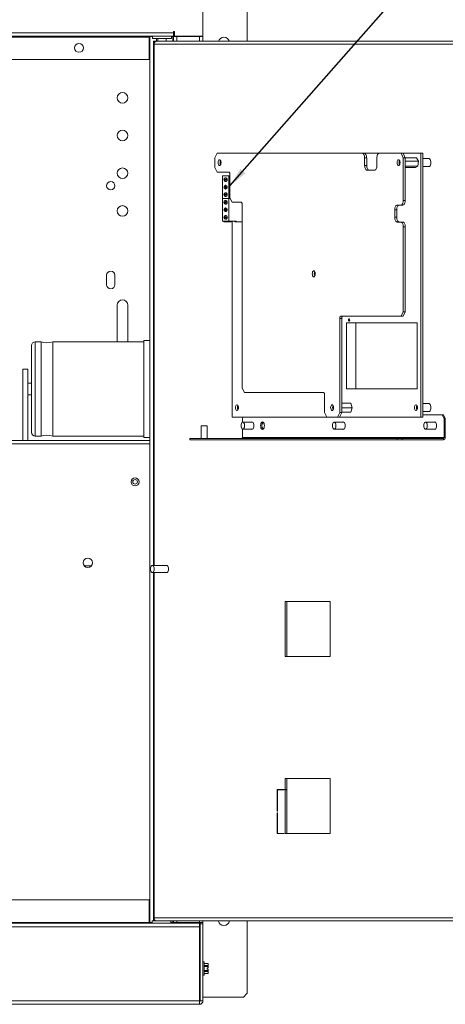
# Paper-space layout '6' of a CAD drawing. Header units: inches. Extents: x 2 to 174, y -5 to 135.
# Tile 16 of 26: x 117 to 139, y 54 to 106. Entities that reach past the tile are written whole.
import ezdxf

# ---------------------------------------------------------------- set-up
doc = ezdxf.new("R2010")
doc.units = ezdxf.units.IN
doc.header["$MEASUREMENT"] = 0
doc.layers.add('FORMAT', color=7, linetype='Continuous')
doc.styles.get("Standard").update_dxf_attribs({"font": 'GOTHIC.TTF'})
doc.dimstyles.new('SLDDIMSTYLE14', dxfattribs={"dimtxt": 0, "dimasz": 1.04, "dimexe": 0, "dimexo": 0.0625, "dimgap": 0, "dimtad": 0, "dimtih": 1, "dimtoh": 1, "dimdec": 0, "dimrnd": 1e-09, "dimzin": 0, "dimdsep": 46, "dimtxsty": 'STANDARD', "dimsah": 1, "dimcen": 0.09, "dimadec": 0, "dimazin": 0, "dimtfac": 1.04, "dimtdec": 0, "dimtofl": 0, "dimtmove": 0, "dimatfit": 3, "dimfxl": 1, "dimfrac": 2, "dimtolj": 1, "dimtzin": 0, "dimarcsym": 0})

psp = doc.layouts.new('6')

# ---------------------------------------------------------------- linework, layer by layer
at = {"color": 7, "linetype": 'Continuous', "lineweight": 15, "ltscale": 8}
for p, q in [((126.59, 109.291), (126.59, 105.349)), ((128.94, 105.071), (128.94, 108.885)), ((125.022, 105.586), (125.082, 105.586)), ((125.022, 105.526), (125.022, 105.586)), ((125.082, 105.586), (125.082, 105.489)), ((85.758, 105.526), (125.022, 105.526)), ((125.022, 105.349), (85.758, 105.349)), ((88.009, 105.291), (123.742, 105.291)), ((123.742, 105.291), (123.742, 105.349)), ((123.742, 105.291), (123.742, 104.099)), ((123.742, 105.139), (123.772, 105.139)), ((123.772, 105.32), (123.772, 58.309)), ((123.772, 105.32), (123.912, 105.32)), ((123.912, 105.349), (123.912, 105.224)), ((124.412, 105.224), (123.912, 105.224)), ((123.971, 105.071), (123.971, 77.261)), ((123.971, 105.071), (123.992, 105.071)), ((124.096, 105.071), (123.992, 105.071)), ((123.992, 105.071), (123.992, 104.911)), ((124.096, 105.071), (124.096, 105.066)), ((124.111, 105.071), (124.096, 105.071)), ((124.131, 105.071), (124.111, 105.071)), ((143.268, 105.071), (124.131, 105.071)), ((124.132, 105.224), (124.132, 105.071)), ((124.192, 105.224), (124.192, 105.071)), ((124.912, 105.224), (124.412, 105.224)), ((124.634, 105.071), (124.634, 105.224)), ((124.912, 105.224), (124.912, 105.349)), ((124.912, 105.32), (124.982, 105.32)), ((124.982, 105.32), (125.022, 105.32)), ((125.022, 105.526), (125.022, 105.349)), ((125.022, 105.32), (125.022, 105.071)), ((125.022, 105.32), (125.211, 105.32)), ((125.082, 105.349), (125.082, 105.489)), ((125.082, 105.489), (125.082, 105.489)), ((126.59, 105.349), (125.082, 105.349)), ((125.211, 105.32), (126.401, 105.32)), ((126.179, 105.32), (126.179, 105.349)), ((126.388, 105.32), (126.388, 105.349)), ((126.401, 105.32), (126.59, 105.32)), ((126.44, 105.349), (126.44, 105.32)), ((126.441, 105.349), (126.441, 105.32)), ((126.59, 105.32), (126.59, 105.349)), ((126.59, 105.32), (126.59, 105.071)), ((143.129, 104.911), (123.992, 104.911)), ((123.742, 104.099), (88.009, 104.099)), ((127.34, 99.132), (127.22, 98.892)), ((127.22, 98.892), (127.22, 98.372)), ((135.045, 99.132), (127.34, 99.132)), ((135.045, 99.132), (135.153, 99.132)), ((135.945, 99.132), (135.153, 99.132)), ((135.17, 98.882), (135.17, 98.482)), ((135.278, 98.882), (135.17, 98.882)), ((135.278, 98.482), (135.278, 98.882)), ((135.82, 98.482), (135.82, 98.882)), ((137.1, 99.132), (135.945, 99.132)), ((137.22, 98.892), (137.1, 99.132)), ((137.1, 99.132), (137.208, 99.132)), ((138.146, 99.132), (137.208, 99.132)), ((137.208, 99.132), (137.328, 98.892)), ((137.22, 96.632), (137.22, 98.892)), ((137.328, 98.892), (137.22, 98.892)), ((137.325, 98.896), (137.929, 98.896)), ((137.328, 96.632), (137.328, 98.892)), ((138.027, 98.706), (137.929, 98.896)), ((138.146, 85.132), (138.146, 99.132)), ((138.146, 99.132), (138.253, 99.132)), ((138.253, 85.132), (138.253, 99.132)), ((138.58, 98.844), (138.253, 98.844)), ((127.22, 98.372), (127.34, 98.132)), ((135.17, 98.482), (135.278, 98.482)), ((135.295, 98.232), (135.695, 98.232)), ((137.328, 98.706), (138.027, 98.706)), ((137.328, 98.442), (137.994, 98.442)), ((137.328, 98.368), (137.863, 98.368)), ((137.863, 98.368), (137.994, 98.442)), ((137.994, 98.442), (138.027, 98.706)), ((138.253, 98.42), (138.58, 98.42)), ((127.34, 98.132), (127.96, 98.132)), ((127.624, 97.932), (127.624, 96.732)), ((127.962, 97.932), (127.624, 97.932)), ((127.853, 97.806), (127.712, 97.691)), ((127.86, 97.797), (127.73, 97.691)), ((127.733, 97.658), (127.874, 97.773)), ((127.962, 97.932), (127.962, 96.732)), ((128.02, 97.932), (127.962, 97.932)), ((128.02, 98.012), (128.02, 96.772)), ((127.73, 97.691), (127.712, 97.691)), ((127.752, 97.396), (127.733, 97.396)), ((127.733, 97.396), (127.84, 97.247)), ((127.752, 97.396), (127.852, 97.257)), ((127.866, 97.275), (127.761, 97.421)), ((127.962, 96.732), (127.624, 96.732)), ((127.624, 96.732), (127.624, 95.532)), ((127.88, 96.952), (127.715, 96.952)), ((127.715, 96.912), (127.88, 96.912)), ((127.962, 96.732), (128.04, 96.732)), ((127.962, 96.732), (127.962, 95.532)), ((128.02, 96.772), (128.14, 96.532)), ((127.853, 96.606), (127.712, 96.491)), ((127.73, 96.491), (127.712, 96.491)), ((127.86, 96.597), (127.73, 96.491)), ((127.733, 96.458), (127.874, 96.573)), ((127.752, 96.196), (127.733, 96.196)), ((127.733, 96.196), (127.84, 96.047)), ((127.752, 96.196), (127.852, 96.057)), ((127.866, 96.075), (127.761, 96.221)), ((128.14, 96.532), (128.61, 96.532)), ((128.67, 96.412), (128.67, 86.672)), ((137.095, 96.382), (136.895, 96.382)), ((137.203, 96.382), (137.095, 96.382)), ((137.22, 96.632), (137.328, 96.632)), ((127.88, 95.752), (127.715, 95.752)), ((127.715, 95.712), (127.88, 95.712)), ((136.77, 96.132), (136.77, 95.732)), ((136.878, 96.132), (136.77, 96.132)), ((136.77, 95.732), (136.878, 95.732)), ((136.878, 95.732), (136.878, 96.132)), ((127.962, 95.532), (127.624, 95.532)), ((127.701, 95.492), (127.701, 95.532)), ((127.701, 95.492), (127.753, 95.492)), ((127.753, 95.532), (127.753, 95.492)), ((127.753, 95.492), (128.078, 95.492)), ((127.962, 95.532), (128.356, 95.532)), ((128.078, 95.532), (128.078, 95.492)), ((128.146, 95.532), (128.146, 85.132)), ((128.281, 95.532), (128.281, 95.492)), ((128.356, 95.492), (128.281, 95.492)), ((128.356, 95.532), (128.356, 95.492)), ((128.356, 95.492), (128.67, 95.492)), ((136.895, 95.482), (137.095, 95.482)), ((137.095, 95.482), (137.203, 95.482)), ((137.22, 90.722), (137.22, 95.232)), ((137.328, 95.232), (137.22, 95.232)), ((137.328, 90.722), (137.328, 95.232)), ((121.478, 92.156), (121.478, 92.656)), ((121.914, 92.656), (121.914, 92.156)), ((122.039, 89.122), (122.039, 91.07)), ((122.601, 91.07), (122.601, 89.122)), ((133.905, 90.482), (137.1, 90.482)), ((137.1, 90.482), (137.22, 90.722)), ((137.208, 90.482), (137.1, 90.482)), ((137.328, 90.722), (137.208, 90.482)), ((137.22, 90.722), (137.328, 90.722)), ((133.845, 85.372), (133.845, 90.362)), ((133.953, 90.362), (133.845, 90.362)), ((133.953, 85.372), (133.953, 90.362)), ((134.71, 90.132), (134.21, 90.132)), ((134.21, 90.132), (134.21, 86.632)), ((134.71, 86.632), (134.71, 90.132)), ((134.71, 90.132), (137.958, 90.132)), ((137.958, 86.632), (137.958, 90.132)), ((117.487, 84.322), (117.487, 88.922)), ((117.995, 89.122), (117.687, 89.122)), ((117.995, 89.122), (117.995, 86.622)), ((123.453, 89.122), (118.619, 89.122)), ((118.619, 84.122), (118.619, 89.122)), ((123.772, 89.202), (123.453, 89.202)), ((123.453, 84.042), (123.453, 89.202)), ((117.037, 83.894), (117.037, 87.682)), ((117.037, 87.682), (117.287, 87.682)), ((117.287, 83.894), (117.287, 87.682)), ((117.487, 86.932), (117.287, 86.932)), ((117.287, 86.312), (117.487, 86.312)), ((117.995, 86.622), (117.995, 84.122)), ((128.67, 86.672), (128.79, 86.432)), ((128.79, 86.432), (132.985, 86.432)), ((133.045, 86.312), (133.045, 85.372)), ((134.21, 86.632), (134.71, 86.632)), ((134.71, 86.632), (137.958, 86.632)), ((133.953, 85.87), (134.304, 85.87)), ((133.953, 85.866), (134.441, 85.866)), ((134.441, 85.866), (134.304, 85.87)), ((134.507, 85.629), (134.441, 85.866)), ((138.58, 85.844), (138.253, 85.844)), ((133.045, 85.372), (133.165, 85.132)), ((133.725, 85.132), (133.845, 85.372)), ((133.953, 85.372), (133.833, 85.132)), ((133.845, 85.372), (133.953, 85.372)), ((133.953, 85.629), (134.507, 85.629)), ((133.953, 85.394), (134.438, 85.394)), ((134.438, 85.394), (134.507, 85.629)), ((138.253, 85.42), (138.58, 85.42)), ((139.287, 85.249), (138.253, 85.249)), ((139.387, 85.049), (139.287, 85.249)), ((139.287, 85.249), (139.349, 85.249)), ((139.349, 85.249), (139.449, 85.049)), ((126.495, 84.675), (126.495, 83.999)), ((126.495, 84.675), (126.821, 84.675)), ((126.821, 83.999), (126.821, 84.675)), ((128.146, 85.132), (133.165, 85.132)), ((128.728, 85.132), (128.687, 85.049)), ((128.687, 85.049), (128.687, 84.863)), ((129.221, 84.866), (128.703, 84.866)), ((129.218, 84.868), (129.215, 84.866)), ((133.165, 85.132), (133.725, 85.132)), ((134.071, 84.866), (133.553, 84.866)), ((133.833, 85.132), (133.725, 85.132)), ((133.833, 85.132), (138.146, 85.132)), ((134.068, 84.868), (134.065, 84.866)), ((138.146, 85.132), (138.253, 85.132)), ((138.921, 84.866), (138.403, 84.866)), ((138.918, 84.868), (138.915, 84.866)), ((139.449, 85.049), (139.387, 85.049)), ((139.387, 84.039), (139.387, 85.049)), ((139.449, 84.039), (139.449, 85.049)), ((117.687, 84.122), (117.995, 84.122)), ((118.619, 84.122), (123.453, 84.122)), ((128.687, 84.491), (128.687, 84.039)), ((128.703, 84.488), (129.221, 84.488)), ((129.215, 84.488), (129.218, 84.486)), ((133.553, 84.488), (134.071, 84.488)), ((134.065, 84.488), (134.068, 84.486)), ((138.403, 84.488), (138.921, 84.488)), ((138.915, 84.488), (138.918, 84.486)), ((123.772, 83.894), (113.376, 83.894)), ((123.453, 84.042), (123.772, 84.042)), ((125.897, 83.999), (125.897, 83.927)), ((136.897, 83.999), (125.897, 83.999)), ((136.897, 83.927), (125.897, 83.927)), ((126.421, 83.927), (126.421, 83.925)), ((126.453, 83.925), (126.421, 83.925)), ((126.895, 83.925), (126.453, 83.925)), ((126.895, 83.925), (126.895, 83.927)), ((139.387, 84.039), (128.687, 84.039)), ((136.897, 83.927), (136.897, 83.999)), ((136.897, 83.999), (137.17, 83.999)), ((137.17, 83.927), (136.897, 83.927)), ((137.17, 83.999), (137.17, 83.927)), ((139.352, 83.999), (137.17, 83.999)), ((139.352, 83.927), (137.17, 83.927)), ((139.352, 83.999), (139.352, 83.927)), ((139.387, 84.039), (139.449, 84.039)), ((120.667, 77.239), (120.286, 77.239)), ((124.662, 77.261), (123.904, 77.261)), ((123.904, 76.881), (124.662, 76.881)), ((123.971, 76.881), (123.971, 58.395)), ((130.945, 75.347), (130.945, 72.427)), ((133.345, 75.347), (130.945, 75.347)), ((131.049, 72.427), (131.049, 75.347)), ((133.345, 72.427), (133.345, 75.347)), ((130.945, 72.427), (133.345, 72.427)), ((130.945, 65.947), (130.945, 65.373)), ((133.345, 65.947), (130.945, 65.947)), ((131.049, 65.373), (131.049, 65.947)), ((133.345, 63.027), (133.345, 65.947)), ((130.535, 65.373), (130.535, 64.211)), ((130.875, 65.373), (130.535, 65.373)), ((130.542, 65.358), (130.542, 64.211)), ((130.875, 65.358), (130.542, 65.358)), ((130.639, 65.358), (130.639, 65.373)), ((130.875, 65.373), (130.875, 65.358)), ((130.945, 65.373), (130.915, 65.373)), ((130.915, 65.358), (130.915, 65.373)), ((130.945, 65.358), (130.915, 65.358)), ((130.945, 65.373), (131.049, 65.373)), ((130.945, 63.041), (130.945, 65.358)), ((130.945, 65.358), (131.049, 65.358)), ((131.019, 65.373), (131.019, 65.358)), ((131.049, 65.358), (131.049, 63.041)), ((130.542, 64.211), (130.535, 64.211)), ((130.535, 64.131), (130.542, 64.131)), ((130.535, 64.131), (130.535, 63.027)), ((130.542, 64.131), (130.542, 63.041)), ((130.535, 63.027), (130.875, 63.027)), ((130.542, 63.041), (130.875, 63.041)), ((130.639, 63.027), (130.639, 63.041)), ((130.875, 63.041), (130.875, 63.027)), ((130.915, 63.041), (130.945, 63.041)), ((130.915, 63.027), (130.915, 63.041)), ((130.915, 63.027), (133.345, 63.027)), ((130.945, 63.041), (131.049, 63.041)), ((131.019, 63.041), (131.019, 63.027)), ((123.731, 59.52), (88, 59.52)), ((123.731, 59.52), (123.731, 58.31)), ((123.992, 58.554), (143.129, 58.554)), ((123.992, 58.395), (123.992, 58.554)), ((84.38, 58.27), (126.401, 58.27)), ((126.401, 58.08), (84.38, 58.08)), ((123.731, 58.31), (88, 58.31)), ((123.731, 58.31), (123.731, 58.27)), ((123.772, 58.309), (123.892, 58.309)), ((123.892, 58.395), (123.892, 58.27)), ((123.892, 58.395), (124.892, 58.395)), ((123.992, 58.395), (123.971, 58.395)), ((123.992, 58.395), (124.059, 58.395)), ((124.096, 58.395), (124.096, 58.4)), ((143.268, 58.395), (124.131, 58.395)), ((124.892, 58.27), (124.892, 58.395)), ((124.892, 58.309), (124.982, 58.309)), ((124.982, 58.309), (125.022, 58.309)), ((125.022, 58.395), (125.022, 58.309)), ((125.211, 58.309), (125.022, 58.309)), ((126.401, 58.309), (125.211, 58.309)), ((125.976, 58.309), (125.976, 58.27)), ((126.59, 58.309), (126.401, 58.309)), ((126.401, 58.27), (126.401, 58.08)), ((126.401, 58.08), (126.401, 54.16)), ((126.44, 58.309), (126.44, 56.033)), ((126.441, 58.309), (126.441, 58.234)), ((126.441, 54.16), (126.441, 58.234)), ((126.441, 58.234), (126.59, 58.234)), ((126.59, 58.395), (126.59, 58.309)), ((126.59, 58.309), (126.59, 58.234)), ((126.59, 54.16), (126.59, 58.234)), ((128.94, 54.555), (128.94, 58.395)), ((126.403, 56), (126.401, 56)), ((126.43, 56.034), (126.422, 56.034)), ((126.441, 56.016), (126.431, 56.033)), ((126.647, 56.218), (126.59, 56.218)), ((126.647, 55.87), (126.647, 56.218)), ((126.864, 56.139), (126.647, 56.139)), ((126.864, 56.136), (126.647, 56.136)), ((126.647, 56.037), (126.864, 56.037)), ((126.864, 55.969), (126.647, 55.969)), ((126.872, 56.12), (126.864, 56.139)), ((126.864, 56.136), (126.864, 56.139)), ((126.872, 56.087), (126.864, 56.136)), ((126.864, 55.969), (126.864, 56.037)), ((126.872, 56.12), (126.872, 56.087)), ((126.872, 55.901), (126.872, 56.087)), ((126.419, 55.74), (126.434, 55.74)), ((126.44, 55.721), (126.44, 54.355)), ((126.59, 55.522), (126.647, 55.522)), ((126.647, 55.522), (126.647, 55.87)), ((126.647, 55.771), (126.864, 55.771)), ((126.864, 55.703), (126.647, 55.703)), ((126.647, 55.604), (126.864, 55.604)), ((126.647, 55.601), (126.864, 55.601)), ((126.816, 55.901), (126.872, 55.901)), ((126.816, 55.901), (126.816, 55.839)), ((126.816, 55.839), (126.872, 55.839)), ((126.864, 55.703), (126.864, 55.771)), ((126.864, 55.601), (126.872, 55.62)), ((126.864, 55.601), (126.864, 55.604)), ((126.872, 55.901), (126.872, 55.901)), ((126.872, 55.839), (126.872, 55.839)), ((126.872, 55.839), (126.872, 55.654)), ((126.872, 55.654), (126.872, 55.62)), ((126.44, 54.355), (126.441, 54.355)), ((126.59, 54.355), (128.74, 54.355)), ((128.74, 54.355), (128.94, 54.555)), ((84.38, 54.16), (126.401, 54.16)), ((126.401, 53.971), (84.38, 53.971)), ((126.401, 54.16), (126.401, 53.975)), ((126.401, 53.975), (126.401, 53.971)), ((126.441, 54.16), (126.59, 54.16))]:
    psp.add_line(p, q, dxfattribs=at)
at = {"color": 8, "linetype": 'Continuous', "lineweight": 15, "ltscale": 8}
for p, q in [((124.111, 105.069), (124.111, 105.071)), ((124.982, 105.32), (124.982, 105.071)), ((125.211, 105.32), (125.211, 105.071)), ((126.059, 105.349), (126.059, 105.32)), ((126.401, 105.071), (126.401, 105.32)), ((123.992, 104.911), (123.992, 77.261)), ((117.687, 89.122), (117.687, 84.122)), ((123.772, 83.704), (113.376, 83.704)), ((123.992, 76.881), (123.992, 58.554)), ((124.111, 58.395), (124.111, 58.396)), ((124.982, 58.395), (124.982, 58.309)), ((125.211, 58.395), (125.211, 58.309)), ((125.787, 58.27), (125.787, 58.309)), ((126.221, 58.27), (126.221, 58.309)), ((126.401, 58.309), (126.401, 58.395)), ((126.401, 55.71), (126.419, 55.74))]:
    psp.add_line(p, q, dxfattribs=at)
at = {"color": 7, "linetype": 'Continuous', "lineweight": 15, "ltscale": 8, "flags": 128}
for points in [[(127.548, 98.632), (127.544, 98.685), (127.53, 98.732), (127.509, 98.767), (127.484, 98.786), (127.457, 98.786), (127.431, 98.767), (127.411, 98.732), (127.397, 98.685), (127.392, 98.632), (127.397, 98.579), (127.411, 98.532), (127.431, 98.497), (127.457, 98.478), (127.484, 98.478), (127.509, 98.497), (127.53, 98.532), (127.544, 98.579), (127.548, 98.632)], [(135.17, 98.882), (135.168, 98.931), (135.161, 98.978), (135.149, 99.021), (135.134, 99.059), (135.115, 99.09), (135.093, 99.113), (135.07, 99.127), (135.045, 99.132)], [(135.153, 99.132), (135.177, 99.127), (135.201, 99.113), (135.222, 99.09), (135.241, 99.059), (135.257, 99.021), (135.268, 98.978), (135.275, 98.931), (135.278, 98.882)], [(135.945, 99.132), (135.921, 99.127), (135.897, 99.113), (135.876, 99.09), (135.857, 99.059), (135.841, 99.021), (135.83, 98.978), (135.823, 98.931), (135.82, 98.882)], [(137.048, 98.632), (137.044, 98.685), (137.03, 98.732), (137.009, 98.767), (136.984, 98.786), (136.957, 98.786), (136.931, 98.767), (136.911, 98.732), (136.897, 98.685), (136.892, 98.632), (136.897, 98.579), (136.911, 98.532), (136.931, 98.497), (136.957, 98.478), (136.984, 98.478), (137.009, 98.497), (137.03, 98.532), (137.044, 98.579), (137.048, 98.632)], [(138.686, 98.632), (138.682, 98.694), (138.668, 98.751), (138.647, 98.798), (138.619, 98.829), (138.588, 98.843), (138.58, 98.844)], [(135.295, 98.232), (135.271, 98.237), (135.247, 98.251), (135.226, 98.274), (135.207, 98.305), (135.191, 98.343), (135.18, 98.386), (135.173, 98.433), (135.17, 98.482)], [(135.278, 98.482), (135.28, 98.433), (135.287, 98.386), (135.299, 98.343), (135.314, 98.305), (135.333, 98.274), (135.355, 98.251), (135.378, 98.237), (135.403, 98.232)], [(135.82, 98.482), (135.818, 98.433), (135.811, 98.386), (135.799, 98.343), (135.784, 98.305), (135.765, 98.274), (135.743, 98.251), (135.72, 98.237), (135.695, 98.232)], [(138.58, 98.42), (138.588, 98.421), (138.619, 98.435), (138.647, 98.466), (138.668, 98.513), (138.682, 98.57), (138.686, 98.632)], [(127.704, 97.732), (127.711, 97.77), (127.73, 97.803), (127.759, 97.824), (127.793, 97.832), (127.827, 97.824), (127.856, 97.803), (127.875, 97.77), (127.882, 97.732), (127.875, 97.694), (127.856, 97.661), (127.827, 97.64), (127.793, 97.632), (127.759, 97.64), (127.73, 97.661), (127.711, 97.694), (127.704, 97.732)], [(127.712, 97.691), (127.704, 97.724), (127.707, 97.757), (127.72, 97.788), (127.741, 97.813), (127.768, 97.828), (127.798, 97.832), (127.827, 97.824), (127.853, 97.806)], [(127.874, 97.773), (127.881, 97.74), (127.879, 97.707), (127.866, 97.676), (127.845, 97.651), (127.818, 97.636), (127.788, 97.632), (127.758, 97.64), (127.733, 97.658)], [(127.96, 98.132), (127.972, 98.13), (127.983, 98.123), (127.994, 98.112), (128.003, 98.097), (128.01, 98.079), (128.016, 98.058), (128.019, 98.035), (128.02, 98.012)], [(127.704, 97.332), (127.711, 97.37), (127.73, 97.403), (127.759, 97.424), (127.793, 97.432), (127.827, 97.424), (127.856, 97.403), (127.875, 97.37), (127.882, 97.332), (127.875, 97.294), (127.856, 97.261), (127.827, 97.24), (127.793, 97.232), (127.759, 97.24), (127.73, 97.261), (127.711, 97.294), (127.704, 97.332)], [(127.761, 97.421), (127.79, 97.431), (127.797, 97.432)], [(127.704, 96.932), (127.711, 96.97), (127.73, 97.003), (127.759, 97.024), (127.793, 97.032), (127.827, 97.024), (127.856, 97.003), (127.875, 96.97), (127.882, 96.932), (127.875, 96.894), (127.856, 96.861), (127.827, 96.84), (127.793, 96.832), (127.759, 96.84), (127.73, 96.861), (127.711, 96.894), (127.704, 96.932)], [(127.704, 96.532), (127.711, 96.57), (127.73, 96.603), (127.759, 96.624), (127.793, 96.632), (127.827, 96.624), (127.856, 96.603), (127.875, 96.57), (127.882, 96.532), (127.875, 96.494), (127.856, 96.461), (127.827, 96.44), (127.793, 96.432), (127.759, 96.44), (127.73, 96.461), (127.711, 96.494), (127.704, 96.532)], [(127.712, 96.491), (127.704, 96.524), (127.707, 96.557), (127.72, 96.588), (127.741, 96.613), (127.768, 96.628), (127.798, 96.632), (127.827, 96.624), (127.853, 96.606)], [(127.704, 96.132), (127.711, 96.17), (127.73, 96.203), (127.759, 96.224), (127.793, 96.232), (127.827, 96.224), (127.856, 96.203), (127.875, 96.17), (127.882, 96.132), (127.875, 96.094), (127.856, 96.061), (127.827, 96.04), (127.793, 96.032), (127.759, 96.04), (127.73, 96.061), (127.711, 96.094), (127.704, 96.132)], [(127.874, 96.573), (127.881, 96.54), (127.879, 96.507), (127.866, 96.476), (127.845, 96.451), (127.818, 96.436), (127.788, 96.432), (127.758, 96.44), (127.733, 96.458)], [(127.761, 96.221), (127.79, 96.231), (127.797, 96.232)], [(128.61, 96.532), (128.622, 96.53), (128.633, 96.523), (128.644, 96.512), (128.653, 96.497), (128.66, 96.479), (128.666, 96.458), (128.669, 96.435), (128.67, 96.412)], [(136.77, 96.132), (136.773, 96.181), (136.78, 96.228), (136.791, 96.271), (136.807, 96.309), (136.826, 96.34), (136.847, 96.363), (136.871, 96.377), (136.895, 96.382)], [(137.003, 96.382), (136.978, 96.377), (136.955, 96.363), (136.933, 96.34), (136.914, 96.309), (136.899, 96.271), (136.887, 96.228), (136.88, 96.181), (136.878, 96.132)], [(137.095, 96.382), (137.12, 96.387), (137.143, 96.401), (137.165, 96.424), (137.184, 96.455), (137.199, 96.493), (137.211, 96.536), (137.218, 96.583), (137.22, 96.632)], [(137.328, 96.632), (137.325, 96.583), (137.318, 96.536), (137.307, 96.493), (137.291, 96.455), (137.272, 96.424), (137.251, 96.401), (137.227, 96.387), (137.203, 96.382)], [(127.704, 95.732), (127.711, 95.77), (127.73, 95.803), (127.759, 95.824), (127.793, 95.832), (127.827, 95.824), (127.856, 95.803), (127.875, 95.77), (127.882, 95.732), (127.875, 95.694), (127.856, 95.661), (127.827, 95.64), (127.793, 95.632), (127.759, 95.64), (127.73, 95.661), (127.711, 95.694), (127.704, 95.732)], [(136.895, 95.482), (136.871, 95.487), (136.847, 95.501), (136.826, 95.524), (136.807, 95.555), (136.791, 95.593), (136.78, 95.636), (136.773, 95.683), (136.77, 95.732)], [(136.878, 95.732), (136.88, 95.683), (136.887, 95.636), (136.899, 95.593), (136.914, 95.555), (136.933, 95.524), (136.955, 95.501), (136.978, 95.487), (137.003, 95.482)], [(137.22, 95.232), (137.218, 95.281), (137.211, 95.328), (137.199, 95.371), (137.184, 95.409), (137.165, 95.44), (137.143, 95.463), (137.12, 95.477), (137.095, 95.482)], [(137.203, 95.482), (137.227, 95.477), (137.251, 95.463), (137.272, 95.44), (137.291, 95.409), (137.307, 95.371), (137.318, 95.328), (137.325, 95.281), (137.328, 95.232)], [(132.548, 92.732), (132.544, 92.785), (132.53, 92.832), (132.509, 92.867), (132.484, 92.886), (132.457, 92.886), (132.431, 92.867), (132.411, 92.832), (132.397, 92.785), (132.392, 92.732), (132.397, 92.679), (132.411, 92.632), (132.431, 92.597), (132.457, 92.578), (132.484, 92.578), (132.509, 92.597), (132.53, 92.632), (132.544, 92.679), (132.548, 92.732)], [(133.845, 90.362), (133.846, 90.385), (133.85, 90.408), (133.855, 90.429), (133.863, 90.447), (133.872, 90.462), (133.882, 90.473), (133.894, 90.48), (133.905, 90.482)], [(134.013, 90.482), (134.001, 90.48), (133.99, 90.473), (133.979, 90.462), (133.97, 90.447), (133.963, 90.429), (133.957, 90.408), (133.954, 90.385), (133.953, 90.362)], [(134.376, 90.282), (134.374, 90.305), (134.367, 90.324), (134.357, 90.337), (134.346, 90.342), (134.335, 90.337), (134.325, 90.324), (134.318, 90.305), (134.316, 90.282), (134.318, 90.259), (134.325, 90.24), (134.335, 90.227), (134.346, 90.222), (134.357, 90.227), (134.367, 90.24), (134.374, 90.259), (134.376, 90.282)], [(132.985, 86.432), (132.997, 86.43), (133.008, 86.423), (133.019, 86.412), (133.028, 86.397), (133.035, 86.379), (133.041, 86.358), (133.044, 86.335), (133.045, 86.312)], [(128.474, 85.632), (128.469, 85.685), (128.456, 85.732), (128.435, 85.767), (128.41, 85.786), (128.382, 85.786), (128.357, 85.767), (128.336, 85.732), (128.323, 85.685), (128.318, 85.632), (128.323, 85.579), (128.336, 85.532), (128.357, 85.497), (128.382, 85.478), (128.41, 85.478), (128.435, 85.497), (128.456, 85.532), (128.469, 85.579), (128.474, 85.632)], [(128.463, 85.712), (128.451, 85.676), (128.446, 85.632)], [(133.523, 85.632), (133.519, 85.685), (133.505, 85.732), (133.484, 85.767), (133.459, 85.786), (133.432, 85.786), (133.406, 85.767), (133.386, 85.732), (133.372, 85.685), (133.367, 85.632), (133.372, 85.579), (133.386, 85.532), (133.406, 85.497), (133.432, 85.478), (133.459, 85.478), (133.484, 85.497), (133.505, 85.532), (133.519, 85.579), (133.523, 85.632)], [(137.974, 85.632), (137.969, 85.685), (137.956, 85.732), (137.935, 85.767), (137.91, 85.786), (137.882, 85.786), (137.857, 85.767), (137.836, 85.732), (137.823, 85.685), (137.818, 85.632), (137.823, 85.579), (137.836, 85.532), (137.857, 85.497), (137.882, 85.478), (137.91, 85.478), (137.935, 85.497), (137.956, 85.532), (137.969, 85.579), (137.974, 85.632)], [(137.963, 85.712), (137.951, 85.676), (137.946, 85.632)], [(138.686, 85.632), (138.682, 85.694), (138.668, 85.751), (138.647, 85.798), (138.619, 85.829), (138.588, 85.843), (138.58, 85.844)], [(128.446, 85.632), (128.451, 85.588), (128.463, 85.552)], [(137.946, 85.632), (137.951, 85.588), (137.963, 85.552)], [(138.58, 85.42), (138.588, 85.421), (138.619, 85.435), (138.647, 85.466), (138.668, 85.513), (138.682, 85.57), (138.686, 85.632)], [(128.609, 84.677), (128.614, 84.616), (128.629, 84.561), (128.651, 84.519), (128.68, 84.494), (128.711, 84.489), (128.741, 84.504), (128.767, 84.538), (128.786, 84.587), (128.796, 84.646), (128.796, 84.708), (128.786, 84.767), (128.767, 84.816), (128.741, 84.85), (128.711, 84.865), (128.68, 84.86), (128.651, 84.835), (128.629, 84.793), (128.614, 84.738), (128.609, 84.677)], [(129.153, 84.488), (129.156, 84.486), (129.187, 84.476), (129.218, 84.486), (129.246, 84.514), (129.268, 84.559), (129.282, 84.615), (129.287, 84.677), (129.282, 84.739), (129.268, 84.795), (129.246, 84.84), (129.218, 84.868), (129.187, 84.878), (129.156, 84.868), (129.153, 84.866)], [(129.648, 84.677), (129.653, 84.615), (129.668, 84.559), (129.69, 84.514), (129.718, 84.486), (129.749, 84.476), (129.78, 84.486), (129.808, 84.514), (129.83, 84.559), (129.844, 84.615), (129.849, 84.677), (129.844, 84.739), (129.83, 84.795), (129.808, 84.84), (129.78, 84.868), (129.749, 84.878), (129.718, 84.868), (129.69, 84.84), (129.668, 84.795), (129.653, 84.739), (129.648, 84.677)], [(133.459, 84.677), (133.464, 84.616), (133.479, 84.561), (133.501, 84.519), (133.53, 84.494), (133.561, 84.489), (133.591, 84.504), (133.617, 84.538), (133.636, 84.587), (133.646, 84.646), (133.646, 84.708), (133.636, 84.767), (133.617, 84.816), (133.591, 84.85), (133.561, 84.865), (133.53, 84.86), (133.501, 84.835), (133.479, 84.793), (133.464, 84.738), (133.459, 84.677)], [(134.003, 84.488), (134.006, 84.486), (134.037, 84.476), (134.068, 84.486), (134.096, 84.514), (134.118, 84.559), (134.132, 84.615), (134.137, 84.677), (134.132, 84.739), (134.118, 84.795), (134.096, 84.84), (134.068, 84.868), (134.037, 84.878), (134.006, 84.868), (134.003, 84.866)], [(138.309, 84.677), (138.314, 84.616), (138.329, 84.561), (138.351, 84.519), (138.38, 84.494), (138.411, 84.489), (138.441, 84.504), (138.467, 84.538), (138.486, 84.587), (138.496, 84.646), (138.496, 84.708), (138.486, 84.767), (138.467, 84.816), (138.441, 84.85), (138.411, 84.865), (138.38, 84.86), (138.351, 84.835), (138.329, 84.793), (138.314, 84.738), (138.309, 84.677)], [(138.853, 84.488), (138.856, 84.486), (138.887, 84.476), (138.918, 84.486), (138.946, 84.514), (138.968, 84.559), (138.982, 84.615), (138.987, 84.677), (138.982, 84.739), (138.968, 84.795), (138.946, 84.84), (138.918, 84.868), (138.887, 84.878), (138.856, 84.868), (138.853, 84.866)], [(123.809, 77.071), (123.813, 77.012), (123.827, 76.959), (123.848, 76.917), (123.874, 76.89), (123.904, 76.881), (123.933, 76.89), (123.959, 76.917), (123.98, 76.959), (123.994, 77.012), (123.999, 77.071), (123.994, 77.129), (123.98, 77.182), (123.959, 77.224), (123.933, 77.251), (123.904, 77.261), (123.874, 77.251), (123.848, 77.224), (123.827, 77.182), (123.813, 77.129), (123.809, 77.071)], [(124.757, 77.071), (124.753, 77.129), (124.739, 77.182), (124.718, 77.224), (124.692, 77.251), (124.662, 77.261)], [(124.662, 76.881), (124.692, 76.89), (124.718, 76.917), (124.739, 76.959), (124.753, 77.012), (124.757, 77.071)]]:
    psp.add_lwpolyline(points, dxfattribs=at)
at = {"color": 7, "linetype": 'Continuous', "lineweight": 15, "ltscale": 64}
for centre, radius in [((120.009, 104.723), 0.237), ((122.32, 102.07), 0.281), ((122.32, 100.07), 0.281), ((122.32, 98.07), 0.281), ((121.696, 97.406), 0.218), ((122.32, 96.07), 0.281), ((122.984, 81.694), 0.213), ((122.984, 81.694), 0.123), ((120.476, 77.4), 0.25)]:
    psp.add_circle(centre, radius, dxfattribs=at)
for centre, radius, start, end in [((124.149, 104.918), 0.157, 109.8806, 182.4459), ((124.131, 104.95), 0.121, 90.0316, 106.6935), ((127.702, 104.97), 0.312, 18.7715, 161.2285), ((127.757, 98.632), 0.259, 154.0935, 205.9065), ((127.714, 98.632), 0.194, 155.5722, 204.4278), ((137.257, 98.632), 0.259, 154.0964, 205.9036), ((137.213, 98.632), 0.193, 155.4487, 204.5513), ((127.814, 97.333), 0.102, 141.9254, 260.8147), ((127.825, 97.729), 0.102, 201.8899, 217.0728), ((127.828, 97.34), 0.0945, 130.1704, 143.9231), ((127.807, 96.94), 0.0927, 95.8074, 172.3582), ((127.807, 96.924), 0.0927, 187.6419, 264.1917), ((127.844, 96.932), 0.112, 169.744, 190.256), ((127.814, 96.133), 0.102, 141.9251, 260.841), ((127.825, 96.529), 0.102, 201.8921, 217.0657), ((127.828, 96.14), 0.0945, 130.1691, 143.9164), ((127.807, 95.74), 0.0927, 95.8254, 172.3573), ((127.807, 95.724), 0.0927, 187.6409, 264.1756), ((127.844, 95.732), 0.112, 169.7426, 190.2574), ((121.696, 92.656), 0.218, 0, 180), ((132.757, 92.732), 0.259, 154.0951, 205.9049), ((132.714, 92.732), 0.194, 155.5116, 204.4884), ((121.696, 92.156), 0.218, 180, 0), ((122.32, 91.07), 0.281, 0, 180), ((117.687, 88.922), 0.2, 90, 180), ((118.307, 90.072), 1, 251.8051, 288.1949), ((128.665, 85.64), 0.24, 153.9376, 181.8169), ((133.732, 85.632), 0.259, 154.0938, 205.9062), ((133.695, 85.632), 0.2, 156.2441, 203.7559), ((138.165, 85.64), 0.24, 153.9368, 181.8166), ((128.665, 85.624), 0.24, 178.1836, 206.0624), ((138.165, 85.624), 0.24, 178.1839, 206.0633), ((129.989, 84.677), 0.283, 137.5935, 222.4065), ((117.687, 84.322), 0.2, 180, 270), ((118.307, 83.172), 1, 71.8051, 108.1949), ((128.649, 84.036), 0.0376, 274.4037, 3.8089), ((139.349, 84.036), 0.0376, 274.4016, 3.8115), ((139.344, 84.032), 0.105, 274.4016, 3.8116), ((124.149, 58.548), 0.157, 177.5548, 250.1192), ((124.131, 58.515), 0.121, 253.3007, 269.9686), ((127.702, 58.47), 0.312, 194.0228, 345.9772), ((126.401, 54.16), 0.189, 270, 0), ((126.401, 54.16), 0.04, 270, 0)]:
    psp.add_arc(centre, radius, start, end, dxfattribs=at)
at = {"color": 7, "linetype": 'Continuous', "lineweight": 15, "ltscale": 8}
for points, knots in [([(126.422, 56.033), (126.418, 56.028), (126.412, 56.017), (126.405, 56.006), (126.402, 56)], [0, 0, 0, 0, 0.515652, 1, 1, 1, 1]), ([(126.43, 55.753), (126.429, 55.761), (126.426, 55.776), (126.423, 55.819), (126.419, 55.87), (126.414, 55.921), (126.411, 55.964), (126.407, 55.995), (126.404, 55.998), (126.403, 56)], [0, 0, 0, 0, 0.132024, 0.273828, 0.420226, 0.566624, 0.708427, 0.85612, 1, 1, 1, 1]), ([(126.441, 55.824), (126.44, 55.839), (126.438, 55.876), (126.434, 55.935), (126.43, 55.99), (126.426, 56.024), (126.423, 56.038), (126.422, 56.032), (126.421, 56.031)], [0, 0, 0, 0, 0.147842, 0.349943, 0.545733, 0.749609, 0.948257, 1, 1, 1, 1]), ([(126.441, 55.946), (126.44, 55.96), (126.438, 55.993), (126.434, 56.027), (126.432, 56.032), (126.43, 56.034)], [0, 0, 0, 0, 0.272132, 0.640792, 1, 1, 1, 1]), ([(126.864, 56.037), (126.865, 56.041), (126.867, 56.048), (126.869, 56.056), (126.871, 56.066), (126.872, 56.076), (126.872, 56.085), (126.872, 56.087)], [0, 0, 0, 0, 0.249105, 0.373785, 0.498258, 0.874431, 1, 1, 1, 1]), ([(126.872, 55.901), (126.871, 55.906), (126.871, 55.916), (126.869, 55.93), (126.868, 55.944), (126.866, 55.957), (126.864, 55.965), (126.864, 55.969)], [0, 0, 0, 0, 0.207643, 0.415403, 0.623531, 0.831775, 1, 1, 1, 1]), ([(126.419, 55.74), (126.417, 55.742), (126.415, 55.746), (126.411, 55.776), (126.407, 55.819), (126.404, 55.862), (126.402, 55.886), (126.401, 55.894)], [0, 0, 0, 0, 0.2217325, 0.4493374, 0.6678697, 0.8934817, 1, 1, 1, 1]), ([(126.43, 55.752), (126.433, 55.747), (126.437, 55.741), (126.441, 55.735), (126.441, 55.735)], [0, 0, 0, 0, 0.8780351, 1, 1, 1, 1]), ([(126.864, 55.771), (126.865, 55.777), (126.866, 55.788), (126.869, 55.805), (126.87, 55.822), (126.871, 55.833), (126.872, 55.839)], [0, 0, 0, 0, 0.249535, 0.499234, 0.749506, 1, 1, 1, 1]), ([(126.872, 55.654), (126.872, 55.66), (126.872, 55.673), (126.868, 55.69), (126.865, 55.7), (126.864, 55.703)], [0, 0, 0, 0, 0.373761, 0.811724, 1, 1, 1, 1]), ([(126.864, 55.604), (126.865, 55.609), (126.869, 55.622), (126.872, 55.638), (126.872, 55.65), (126.872, 55.654)], [0, 0, 0, 0, 0.311385, 0.748894, 1, 1, 1, 1]), ([(126.44, 54.355), (126.438, 54.354), (126.435, 54.352), (126.409, 54.35), (126.401, 54.35)], [0, 0, 0, 0, 0.676922, 1, 1, 1, 1]), ([(126.44, 54.355), (126.438, 54.354), (126.435, 54.352), (126.409, 54.35), (126.401, 54.35)], [0, 0, 0, 0, 0.676922, 1, 1, 1, 1])]:
    psp.add_open_spline(points, degree=3, knots=knots, dxfattribs=at)

# ---------------------------------------------------------------- leaders
at = {"layer": 'FORMAT', "color": 7, "ltscale": 8}
psp.add_leader([(128.02, 97.398), (138.988, 109.873), (145.775, 109.873)], dimstyle='SLDDIMSTYLE14', dxfattribs=at)

doc.saveas('drawing.dxf')
